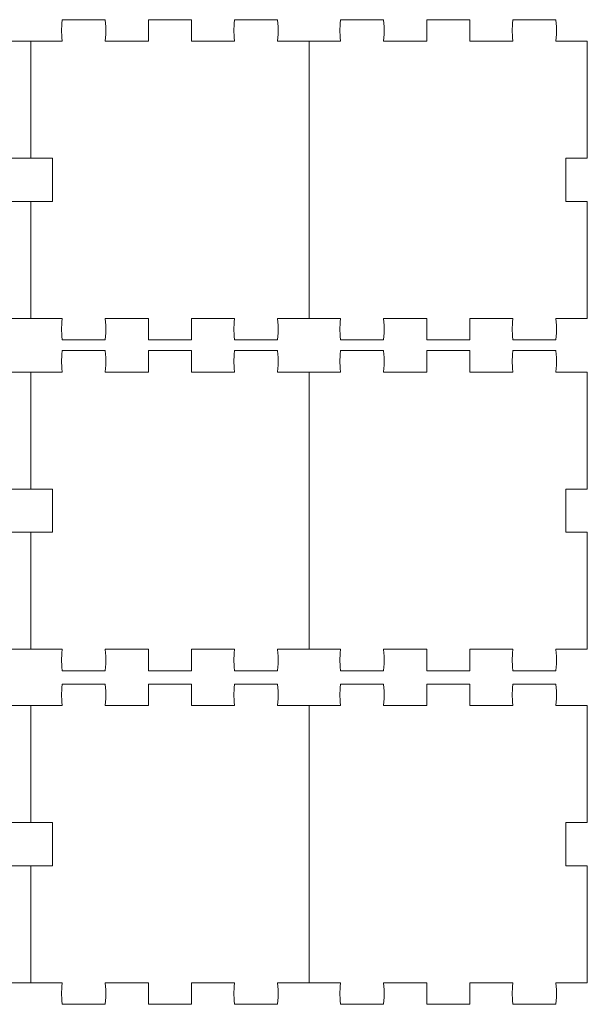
# Model space of a CAD drawing. Header units: millimetres. Extents: x -1094 to 1155, y -1556 to 1707.
# Tile 147 of 149: x 783 to 889, y 1525 to 1707. Entities that reach past the tile are written whole.
import ezdxf

# ---------------------------------------------------------------- set-up
doc = ezdxf.new("R2010")
doc.units = ezdxf.units.MM
doc.header["$MEASUREMENT"] = 0
doc.layers.add('Layer 1', color=7, linetype='Continuous')

msp = doc.modelspace()

# ---------------------------------------------------------------- linework, layer by layer
at = {"layer": 'Layer 1', "color": 250, "lineweight": 9}
for points, knots in [([(733.7418, 1703.4222), (733.7418, 1703.4222), (733.7418, 1652.0022), (733.7418, 1652.0022), (733.7418, 1652.0022), (733.7418, 1652.0022), (739.5718, 1652.0022), (739.5718, 1652.0022), (739.5718, 1652.0022), (739.4318, 1649.7922), (739.4318, 1650.2222), (739.5718, 1648.0022), (739.5718, 1648.0022), (739.5718, 1648.0022), (747.5718, 1648.0022), (747.5718, 1648.0022), (747.5718, 1648.0022), (747.7218, 1650.2222), (747.7218, 1649.7922), (747.5718, 1652.0022), (747.5718, 1652.0022), (747.5718, 1652.0022), (755.5718, 1652.0022), (755.5718, 1652.0022), (755.5718, 1652.0022), (755.5718, 1652.0022), (755.5718, 1648.0022), (755.5718, 1648.0022), (755.5718, 1648.0022), (755.5718, 1648.0022), (763.5718, 1648.0022), (763.5718, 1648.0022), (763.5718, 1648.0022), (763.5718, 1648.0022), (763.5718, 1652.0022), (763.5718, 1652.0022), (763.5718, 1652.0022), (763.5718, 1652.0022), (771.5718, 1652.0022), (771.5718, 1652.0022), (771.5718, 1652.0022), (771.4218, 1649.7922), (771.4218, 1650.2222), (771.5718, 1648.0022), (771.5718, 1648.0022), (771.5718, 1648.0022), (779.5718, 1648.0022), (779.5718, 1648.0022), (779.5718, 1648.0022), (779.7118, 1650.2222), (779.7118, 1649.7922), (779.5718, 1652.0022), (779.5718, 1652.0022), (779.5718, 1652.0022), (785.4018, 1652.0022), (785.4018, 1652.0022), (785.4018, 1652.0022), (785.4018, 1652.0022), (785.4018, 1673.7122), (785.4018, 1673.7122), (785.4018, 1673.7122), (785.4018, 1673.7122), (781.4018, 1673.7122), (781.4018, 1673.7122), (781.4018, 1673.7122), (781.4018, 1676.3822), (781.4018, 1679.0422), (781.4018, 1681.7122), (781.4018, 1681.7122), (781.4018, 1681.7122), (785.4018, 1681.7122), (785.4018, 1681.7122), (785.4018, 1681.7122), (785.4018, 1681.7122), (785.4018, 1703.4222), (785.4018, 1703.4222), (785.4018, 1703.4222), (785.4018, 1703.4222), (779.5718, 1703.4222), (779.5718, 1703.4222), (779.5718, 1703.4222), (779.7118, 1705.6322), (779.7118, 1705.2122), (779.5718, 1707.4222), (779.5718, 1707.4222), (779.5718, 1707.4222), (771.5718, 1707.4222), (771.5718, 1707.4222), (771.5718, 1707.4222), (771.4218, 1705.2122), (771.4218, 1705.6322), (771.5718, 1703.4222), (771.5718, 1703.4222), (771.5718, 1703.4222), (763.5718, 1703.4222), (763.5718, 1703.4222), (763.5718, 1703.4222), (763.5718, 1703.4222), (763.5718, 1707.4222), (763.5718, 1707.4222), (763.5718, 1707.4222), (763.5718, 1707.4222), (755.5718, 1707.4222), (755.5718, 1707.4222), (755.5718, 1707.4222), (755.5718, 1707.4222), (755.5718, 1703.4222), (755.5718, 1703.4222), (755.5718, 1703.4222), (755.5718, 1703.4222), (747.5718, 1703.4222), (747.5718, 1703.4222), (747.5718, 1703.4222), (747.7218, 1705.6322), (747.7218, 1705.2122), (747.5718, 1707.4222), (747.5718, 1707.4222), (747.5718, 1707.4222), (739.5718, 1707.4222), (739.5718, 1707.4222), (739.5718, 1707.4222), (739.4318, 1705.2122), (739.4318, 1705.6322), (739.5718, 1703.4222), (739.5718, 1703.4222), (739.5718, 1703.4222), (733.7418, 1703.4222), (733.7418, 1703.4222)], [0, 0, 0, 0, 0.03030303, 0.03030303, 0.03030303, 0.03030303, 0.06060606, 0.06060606, 0.06060606, 0.06060606, 0.09090909, 0.09090909, 0.09090909, 0.09090909, 0.12121212, 0.12121212, 0.12121212, 0.12121212, 0.15151515, 0.15151515, 0.15151515, 0.15151515, 0.18181818, 0.18181818, 0.18181818, 0.18181818, 0.21212121, 0.21212121, 0.21212121, 0.21212121, 0.24242424, 0.24242424, 0.24242424, 0.24242424, 0.27272727, 0.27272727, 0.27272727, 0.27272727, 0.3030303, 0.3030303, 0.3030303, 0.3030303, 0.33333333, 0.33333333, 0.33333333, 0.33333333, 0.36363636, 0.36363636, 0.36363636, 0.36363636, 0.39393939, 0.39393939, 0.39393939, 0.39393939, 0.42424242, 0.42424242, 0.42424242, 0.42424242, 0.45454545, 0.45454545, 0.45454545, 0.45454545, 0.48484848, 0.48484848, 0.48484848, 0.48484848, 0.51515152, 0.51515152, 0.51515152, 0.51515152, 0.54545455, 0.54545455, 0.54545455, 0.54545455, 0.57575758, 0.57575758, 0.57575758, 0.57575758, 0.60606061, 0.60606061, 0.60606061, 0.60606061, 0.63636364, 0.63636364, 0.63636364, 0.63636364, 0.66666667, 0.66666667, 0.66666667, 0.66666667, 0.6969697, 0.6969697, 0.6969697, 0.6969697, 0.72727273, 0.72727273, 0.72727273, 0.72727273, 0.75757576, 0.75757576, 0.75757576, 0.75757576, 0.78787879, 0.78787879, 0.78787879, 0.78787879, 0.81818182, 0.81818182, 0.81818182, 0.81818182, 0.84848485, 0.84848485, 0.84848485, 0.84848485, 0.87878788, 0.87878788, 0.87878788, 0.87878788, 0.90909091, 0.90909091, 0.90909091, 0.90909091, 0.93939394, 0.93939394, 0.93939394, 0.93939394, 1, 1, 1, 1]), ([(785.4018, 1703.4222), (785.4018, 1703.4222), (791.2318, 1703.4222), (791.2318, 1703.4222), (791.2318, 1703.4222), (791.0818, 1705.6322), (791.0818, 1705.2122), (791.2318, 1707.4222), (791.2318, 1707.4222), (791.2318, 1707.4222), (799.2218, 1707.4222), (799.2218, 1707.4222), (799.2218, 1707.4222), (799.3718, 1705.2122), (799.3718, 1705.6322), (799.2218, 1703.4222), (799.2218, 1703.4222), (799.2218, 1703.4222), (807.2218, 1703.4222), (807.2218, 1703.4222), (807.2218, 1703.4222), (807.2218, 1703.4222), (807.2218, 1707.4222), (807.2218, 1707.4222), (807.2218, 1707.4222), (807.2218, 1707.4222), (815.2218, 1707.4222), (815.2218, 1707.4222), (815.2218, 1707.4222), (815.2218, 1707.4222), (815.2218, 1703.4222), (815.2218, 1703.4222), (815.2218, 1703.4222), (815.2218, 1703.4222), (823.2218, 1703.4222), (823.2218, 1703.4222), (823.2218, 1703.4222), (823.0718, 1705.6322), (823.0718, 1705.2122), (823.2218, 1707.4222), (823.2218, 1707.4222), (823.2218, 1707.4222), (831.2218, 1707.4222), (831.2218, 1707.4222), (831.2218, 1707.4222), (831.3718, 1705.2122), (831.3718, 1705.6322), (831.2218, 1703.4222), (831.2218, 1703.4222), (831.2218, 1703.4222), (837.0518, 1703.4222), (837.0518, 1703.4222)], [0, 0, 0, 0, 0.07142857, 0.07142857, 0.07142857, 0.07142857, 0.14285714, 0.14285714, 0.14285714, 0.14285714, 0.21428571, 0.21428571, 0.21428571, 0.21428571, 0.28571429, 0.28571429, 0.28571429, 0.28571429, 0.35714286, 0.35714286, 0.35714286, 0.35714286, 0.42857143, 0.42857143, 0.42857143, 0.42857143, 0.5, 0.5, 0.5, 0.5, 0.57142857, 0.57142857, 0.57142857, 0.57142857, 0.64285714, 0.64285714, 0.64285714, 0.64285714, 0.71428571, 0.71428571, 0.71428571, 0.71428571, 0.78571429, 0.78571429, 0.78571429, 0.78571429, 0.85714286, 0.85714286, 0.85714286, 0.85714286, 1, 1, 1, 1]), ([(837.0518, 1703.4222), (837.0518, 1703.4222), (837.0518, 1652.0022), (837.0518, 1652.0022), (837.0518, 1652.0022), (837.0518, 1652.0022), (842.8818, 1652.0022), (842.8818, 1652.0022), (842.8818, 1652.0022), (842.7318, 1649.7922), (842.7318, 1650.2222), (842.8818, 1648.0022), (842.8818, 1648.0022), (842.8818, 1648.0022), (850.8818, 1648.0022), (850.8818, 1648.0022), (850.8818, 1648.0022), (851.0318, 1650.2222), (851.0318, 1649.7922), (850.8818, 1652.0022), (850.8818, 1652.0022), (850.8818, 1652.0022), (858.8818, 1652.0022), (858.8818, 1652.0022), (858.8818, 1652.0022), (858.8818, 1652.0022), (858.8818, 1648.0022), (858.8818, 1648.0022), (858.8818, 1648.0022), (858.8818, 1648.0022), (866.8818, 1648.0022), (866.8818, 1648.0022), (866.8818, 1648.0022), (866.8818, 1648.0022), (866.8818, 1652.0022), (866.8818, 1652.0022), (866.8818, 1652.0022), (866.8818, 1652.0022), (874.8718, 1652.0022), (874.8718, 1652.0022), (874.8718, 1652.0022), (874.7318, 1649.7922), (874.7318, 1650.2222), (874.8718, 1648.0022), (874.8718, 1648.0022), (874.8718, 1648.0022), (882.8718, 1648.0022), (882.8718, 1648.0022), (882.8718, 1648.0022), (883.0218, 1650.2222), (883.0218, 1649.7922), (882.8718, 1652.0022), (882.8718, 1652.0022), (882.8718, 1652.0022), (888.7018, 1652.0022), (888.7018, 1652.0022), (888.7018, 1652.0022), (888.7018, 1652.0022), (888.7018, 1673.7122), (888.7018, 1673.7122), (888.7018, 1673.7122), (888.7018, 1673.7122), (884.7018, 1673.7122), (884.7018, 1673.7122), (884.7018, 1673.7122), (884.7018, 1676.3822), (884.7018, 1679.0422), (884.7018, 1681.7122), (884.7018, 1681.7122), (884.7018, 1681.7122), (888.7018, 1681.7122), (888.7018, 1681.7122), (888.7018, 1681.7122), (888.7018, 1681.7122), (888.7018, 1703.4222), (888.7018, 1703.4222), (888.7018, 1703.4222), (888.7018, 1703.4222), (882.8718, 1703.4222), (882.8718, 1703.4222), (882.8718, 1703.4222), (883.0218, 1705.6322), (883.0218, 1705.2122), (882.8718, 1707.4222), (882.8718, 1707.4222), (882.8718, 1707.4222), (874.8718, 1707.4222), (874.8718, 1707.4222), (874.8718, 1707.4222), (874.7318, 1705.2122), (874.7318, 1705.6322), (874.8718, 1703.4222), (874.8718, 1703.4222), (874.8718, 1703.4222), (866.8818, 1703.4222), (866.8818, 1703.4222), (866.8818, 1703.4222), (866.8818, 1703.4222), (866.8818, 1707.4222), (866.8818, 1707.4222), (866.8818, 1707.4222), (866.8818, 1707.4222), (858.8818, 1707.4222), (858.8818, 1707.4222), (858.8818, 1707.4222), (858.8818, 1707.4222), (858.8818, 1703.4222), (858.8818, 1703.4222), (858.8818, 1703.4222), (858.8818, 1703.4222), (850.8818, 1703.4222), (850.8818, 1703.4222), (850.8818, 1703.4222), (851.0318, 1705.6322), (851.0318, 1705.2122), (850.8818, 1707.4222), (850.8818, 1707.4222), (850.8818, 1707.4222), (842.8818, 1707.4222), (842.8818, 1707.4222), (842.8818, 1707.4222), (842.7318, 1705.2122), (842.7318, 1705.6322), (842.8818, 1703.4222), (842.8818, 1703.4222), (842.8818, 1703.4222), (837.0518, 1703.4222), (837.0518, 1703.4222)], [0, 0, 0, 0, 0.03030303, 0.03030303, 0.03030303, 0.03030303, 0.06060606, 0.06060606, 0.06060606, 0.06060606, 0.09090909, 0.09090909, 0.09090909, 0.09090909, 0.12121212, 0.12121212, 0.12121212, 0.12121212, 0.15151515, 0.15151515, 0.15151515, 0.15151515, 0.18181818, 0.18181818, 0.18181818, 0.18181818, 0.21212121, 0.21212121, 0.21212121, 0.21212121, 0.24242424, 0.24242424, 0.24242424, 0.24242424, 0.27272727, 0.27272727, 0.27272727, 0.27272727, 0.3030303, 0.3030303, 0.3030303, 0.3030303, 0.33333333, 0.33333333, 0.33333333, 0.33333333, 0.36363636, 0.36363636, 0.36363636, 0.36363636, 0.39393939, 0.39393939, 0.39393939, 0.39393939, 0.42424242, 0.42424242, 0.42424242, 0.42424242, 0.45454545, 0.45454545, 0.45454545, 0.45454545, 0.48484848, 0.48484848, 0.48484848, 0.48484848, 0.51515152, 0.51515152, 0.51515152, 0.51515152, 0.54545455, 0.54545455, 0.54545455, 0.54545455, 0.57575758, 0.57575758, 0.57575758, 0.57575758, 0.60606061, 0.60606061, 0.60606061, 0.60606061, 0.63636364, 0.63636364, 0.63636364, 0.63636364, 0.66666667, 0.66666667, 0.66666667, 0.66666667, 0.6969697, 0.6969697, 0.6969697, 0.6969697, 0.72727273, 0.72727273, 0.72727273, 0.72727273, 0.75757576, 0.75757576, 0.75757576, 0.75757576, 0.78787879, 0.78787879, 0.78787879, 0.78787879, 0.81818182, 0.81818182, 0.81818182, 0.81818182, 0.84848485, 0.84848485, 0.84848485, 0.84848485, 0.87878788, 0.87878788, 0.87878788, 0.87878788, 0.90909091, 0.90909091, 0.90909091, 0.90909091, 0.93939394, 0.93939394, 0.93939394, 0.93939394, 1, 1, 1, 1]), ([(785.4018, 1673.7122), (785.4018, 1673.7122), (789.4018, 1673.7122), (789.4018, 1673.7122), (789.4018, 1673.7122), (789.4018, 1676.3822), (789.4018, 1679.0422), (789.4018, 1681.7122), (789.4018, 1681.7122), (789.4018, 1681.7122), (785.4018, 1681.7122), (785.4018, 1681.7122)], [0, 0, 0, 0, 0.25, 0.25, 0.25, 0.25, 0.5, 0.5, 0.5, 0.5, 1, 1, 1, 1]), ([(837.0518, 1652.0022), (837.0518, 1652.0022), (831.2218, 1652.0022), (831.2218, 1652.0022), (831.2218, 1652.0022), (831.3718, 1649.7922), (831.3718, 1650.2222), (831.2218, 1648.0022), (831.2218, 1648.0022), (831.2218, 1648.0022), (823.2218, 1648.0022), (823.2218, 1648.0022), (823.2218, 1648.0022), (823.0718, 1650.2222), (823.0718, 1649.7922), (823.2218, 1652.0022), (823.2218, 1652.0022), (823.2218, 1652.0022), (815.2218, 1652.0022), (815.2218, 1652.0022), (815.2218, 1652.0022), (815.2218, 1652.0022), (815.2218, 1648.0022), (815.2218, 1648.0022), (815.2218, 1648.0022), (815.2218, 1648.0022), (807.2218, 1648.0022), (807.2218, 1648.0022), (807.2218, 1648.0022), (807.2218, 1648.0022), (807.2218, 1652.0022), (807.2218, 1652.0022), (807.2218, 1652.0022), (807.2218, 1652.0022), (799.2218, 1652.0022), (799.2218, 1652.0022), (799.2218, 1652.0022), (799.3718, 1649.7922), (799.3718, 1650.2222), (799.2218, 1648.0022), (799.2218, 1648.0022), (799.2218, 1648.0022), (791.2318, 1648.0022), (791.2318, 1648.0022), (791.2318, 1648.0022), (791.0818, 1650.2222), (791.0818, 1649.7922), (791.2318, 1652.0022), (791.2318, 1652.0022), (791.2318, 1652.0022), (785.4018, 1652.0022), (785.4018, 1652.0022)], [0, 0, 0, 0, 0.07142857, 0.07142857, 0.07142857, 0.07142857, 0.14285714, 0.14285714, 0.14285714, 0.14285714, 0.21428571, 0.21428571, 0.21428571, 0.21428571, 0.28571429, 0.28571429, 0.28571429, 0.28571429, 0.35714286, 0.35714286, 0.35714286, 0.35714286, 0.42857143, 0.42857143, 0.42857143, 0.42857143, 0.5, 0.5, 0.5, 0.5, 0.57142857, 0.57142857, 0.57142857, 0.57142857, 0.64285714, 0.64285714, 0.64285714, 0.64285714, 0.71428571, 0.71428571, 0.71428571, 0.71428571, 0.78571429, 0.78571429, 0.78571429, 0.78571429, 0.85714286, 0.85714286, 0.85714286, 0.85714286, 1, 1, 1, 1]), ([(733.7418, 1642.0422), (733.7418, 1642.0422), (733.7418, 1590.6322), (733.7418, 1590.6322), (733.7418, 1590.6322), (733.7418, 1590.6322), (739.5718, 1590.6322), (739.5718, 1590.6322), (739.5718, 1590.6322), (739.4318, 1588.4122), (739.4318, 1588.8422), (739.5718, 1586.6322), (739.5718, 1586.6322), (739.5718, 1586.6322), (747.5718, 1586.6322), (747.5718, 1586.6322), (747.5718, 1586.6322), (747.7218, 1588.8422), (747.7218, 1588.4122), (747.5718, 1590.6322), (747.5718, 1590.6322), (747.5718, 1590.6322), (755.5718, 1590.6322), (755.5718, 1590.6322), (755.5718, 1590.6322), (755.5718, 1590.6322), (755.5718, 1586.6322), (755.5718, 1586.6322), (755.5718, 1586.6322), (755.5718, 1586.6322), (763.5718, 1586.6322), (763.5718, 1586.6322), (763.5718, 1586.6322), (763.5718, 1586.6322), (763.5718, 1590.6322), (763.5718, 1590.6322), (763.5718, 1590.6322), (763.5718, 1590.6322), (771.5718, 1590.6322), (771.5718, 1590.6322), (771.5718, 1590.6322), (771.4218, 1588.4122), (771.4218, 1588.8422), (771.5718, 1586.6322), (771.5718, 1586.6322), (771.5718, 1586.6322), (779.5718, 1586.6322), (779.5718, 1586.6322), (779.5718, 1586.6322), (779.7118, 1588.8422), (779.7118, 1588.4122), (779.5718, 1590.6322), (779.5718, 1590.6322), (779.5718, 1590.6322), (785.4018, 1590.6322), (785.4018, 1590.6322), (785.4018, 1590.6322), (785.4018, 1590.6322), (785.4018, 1612.3322), (785.4018, 1612.3322), (785.4018, 1612.3322), (785.4018, 1612.3322), (781.4018, 1612.3322), (781.4018, 1612.3322), (781.4018, 1612.3322), (781.4018, 1612.3322), (781.4018, 1620.3322), (781.4018, 1620.3322), (781.4018, 1620.3322), (781.4018, 1620.3322), (785.4018, 1620.3322), (785.4018, 1620.3322), (785.4018, 1620.3322), (785.4018, 1620.3322), (785.4018, 1642.0422), (785.4018, 1642.0422), (785.4018, 1642.0422), (785.4018, 1642.0422), (779.5718, 1642.0422), (779.5718, 1642.0422), (779.5718, 1642.0422), (779.7118, 1644.2522), (779.7118, 1643.8322), (779.5718, 1646.0422), (779.5718, 1646.0422), (779.5718, 1646.0422), (771.5718, 1646.0422), (771.5718, 1646.0422), (771.5718, 1646.0422), (771.4218, 1643.8322), (771.4218, 1644.2522), (771.5718, 1642.0422), (771.5718, 1642.0422), (771.5718, 1642.0422), (763.5718, 1642.0422), (763.5718, 1642.0422), (763.5718, 1642.0422), (763.5718, 1642.0422), (763.5718, 1646.0422), (763.5718, 1646.0422), (763.5718, 1646.0422), (763.5718, 1646.0422), (755.5718, 1646.0422), (755.5718, 1646.0422), (755.5718, 1646.0422), (755.5718, 1646.0422), (755.5718, 1642.0422), (755.5718, 1642.0422), (755.5718, 1642.0422), (755.5718, 1642.0422), (747.5718, 1642.0422), (747.5718, 1642.0422), (747.5718, 1642.0422), (747.7218, 1644.2522), (747.7218, 1643.8322), (747.5718, 1646.0422), (747.5718, 1646.0422), (747.5718, 1646.0422), (739.5718, 1646.0422), (739.5718, 1646.0422), (739.5718, 1646.0422), (739.4318, 1643.8322), (739.4318, 1644.2522), (739.5718, 1642.0422), (739.5718, 1642.0422), (739.5718, 1642.0422), (733.7418, 1642.0422), (733.7418, 1642.0422)], [0, 0, 0, 0, 0.03030303, 0.03030303, 0.03030303, 0.03030303, 0.06060606, 0.06060606, 0.06060606, 0.06060606, 0.09090909, 0.09090909, 0.09090909, 0.09090909, 0.12121212, 0.12121212, 0.12121212, 0.12121212, 0.15151515, 0.15151515, 0.15151515, 0.15151515, 0.18181818, 0.18181818, 0.18181818, 0.18181818, 0.21212121, 0.21212121, 0.21212121, 0.21212121, 0.24242424, 0.24242424, 0.24242424, 0.24242424, 0.27272727, 0.27272727, 0.27272727, 0.27272727, 0.3030303, 0.3030303, 0.3030303, 0.3030303, 0.33333333, 0.33333333, 0.33333333, 0.33333333, 0.36363636, 0.36363636, 0.36363636, 0.36363636, 0.39393939, 0.39393939, 0.39393939, 0.39393939, 0.42424242, 0.42424242, 0.42424242, 0.42424242, 0.45454545, 0.45454545, 0.45454545, 0.45454545, 0.48484848, 0.48484848, 0.48484848, 0.48484848, 0.51515152, 0.51515152, 0.51515152, 0.51515152, 0.54545455, 0.54545455, 0.54545455, 0.54545455, 0.57575758, 0.57575758, 0.57575758, 0.57575758, 0.60606061, 0.60606061, 0.60606061, 0.60606061, 0.63636364, 0.63636364, 0.63636364, 0.63636364, 0.66666667, 0.66666667, 0.66666667, 0.66666667, 0.6969697, 0.6969697, 0.6969697, 0.6969697, 0.72727273, 0.72727273, 0.72727273, 0.72727273, 0.75757576, 0.75757576, 0.75757576, 0.75757576, 0.78787879, 0.78787879, 0.78787879, 0.78787879, 0.81818182, 0.81818182, 0.81818182, 0.81818182, 0.84848485, 0.84848485, 0.84848485, 0.84848485, 0.87878788, 0.87878788, 0.87878788, 0.87878788, 0.90909091, 0.90909091, 0.90909091, 0.90909091, 0.93939394, 0.93939394, 0.93939394, 0.93939394, 1, 1, 1, 1]), ([(785.4018, 1642.0422), (785.4018, 1642.0422), (791.2318, 1642.0422), (791.2318, 1642.0422), (791.2318, 1642.0422), (791.0818, 1644.2522), (791.0818, 1643.8322), (791.2318, 1646.0422), (791.2318, 1646.0422), (791.2318, 1646.0422), (799.2218, 1646.0422), (799.2218, 1646.0422), (799.2218, 1646.0422), (799.3718, 1643.8322), (799.3718, 1644.2522), (799.2218, 1642.0422), (799.2218, 1642.0422), (799.2218, 1642.0422), (807.2218, 1642.0422), (807.2218, 1642.0422), (807.2218, 1642.0422), (807.2218, 1642.0422), (807.2218, 1646.0422), (807.2218, 1646.0422), (807.2218, 1646.0422), (807.2218, 1646.0422), (815.2218, 1646.0422), (815.2218, 1646.0422), (815.2218, 1646.0422), (815.2218, 1646.0422), (815.2218, 1642.0422), (815.2218, 1642.0422), (815.2218, 1642.0422), (815.2218, 1642.0422), (823.2218, 1642.0422), (823.2218, 1642.0422), (823.2218, 1642.0422), (823.0718, 1644.2522), (823.0718, 1643.8322), (823.2218, 1646.0422), (823.2218, 1646.0422), (823.2218, 1646.0422), (831.2218, 1646.0422), (831.2218, 1646.0422), (831.2218, 1646.0422), (831.3718, 1643.8322), (831.3718, 1644.2522), (831.2218, 1642.0422), (831.2218, 1642.0422), (831.2218, 1642.0422), (837.0518, 1642.0422), (837.0518, 1642.0422)], [0, 0, 0, 0, 0.07142857, 0.07142857, 0.07142857, 0.07142857, 0.14285714, 0.14285714, 0.14285714, 0.14285714, 0.21428571, 0.21428571, 0.21428571, 0.21428571, 0.28571429, 0.28571429, 0.28571429, 0.28571429, 0.35714286, 0.35714286, 0.35714286, 0.35714286, 0.42857143, 0.42857143, 0.42857143, 0.42857143, 0.5, 0.5, 0.5, 0.5, 0.57142857, 0.57142857, 0.57142857, 0.57142857, 0.64285714, 0.64285714, 0.64285714, 0.64285714, 0.71428571, 0.71428571, 0.71428571, 0.71428571, 0.78571429, 0.78571429, 0.78571429, 0.78571429, 0.85714286, 0.85714286, 0.85714286, 0.85714286, 1, 1, 1, 1]), ([(837.0518, 1642.0422), (837.0518, 1642.0422), (837.0518, 1590.6322), (837.0518, 1590.6322), (837.0518, 1590.6322), (837.0518, 1590.6322), (842.8818, 1590.6322), (842.8818, 1590.6322), (842.8818, 1590.6322), (842.7318, 1588.4122), (842.7318, 1588.8422), (842.8818, 1586.6322), (842.8818, 1586.6322), (842.8818, 1586.6322), (850.8818, 1586.6322), (850.8818, 1586.6322), (850.8818, 1586.6322), (851.0318, 1588.8422), (851.0318, 1588.4122), (850.8818, 1590.6322), (850.8818, 1590.6322), (850.8818, 1590.6322), (858.8818, 1590.6322), (858.8818, 1590.6322), (858.8818, 1590.6322), (858.8818, 1590.6322), (858.8818, 1586.6322), (858.8818, 1586.6322), (858.8818, 1586.6322), (858.8818, 1586.6322), (866.8818, 1586.6322), (866.8818, 1586.6322), (866.8818, 1586.6322), (866.8818, 1586.6322), (866.8818, 1590.6322), (866.8818, 1590.6322), (866.8818, 1590.6322), (866.8818, 1590.6322), (874.8718, 1590.6322), (874.8718, 1590.6322), (874.8718, 1590.6322), (874.7318, 1588.4122), (874.7318, 1588.8422), (874.8718, 1586.6322), (874.8718, 1586.6322), (874.8718, 1586.6322), (882.8718, 1586.6322), (882.8718, 1586.6322), (882.8718, 1586.6322), (883.0218, 1588.8422), (883.0218, 1588.4122), (882.8718, 1590.6322), (882.8718, 1590.6322), (882.8718, 1590.6322), (888.7018, 1590.6322), (888.7018, 1590.6322), (888.7018, 1590.6322), (888.7018, 1590.6322), (888.7018, 1612.3322), (888.7018, 1612.3322), (888.7018, 1612.3322), (888.7018, 1612.3322), (884.7018, 1612.3322), (884.7018, 1612.3322), (884.7018, 1612.3322), (884.7018, 1612.3322), (884.7018, 1620.3322), (884.7018, 1620.3322), (884.7018, 1620.3322), (884.7018, 1620.3322), (888.7018, 1620.3322), (888.7018, 1620.3322), (888.7018, 1620.3322), (888.7018, 1620.3322), (888.7018, 1642.0422), (888.7018, 1642.0422), (888.7018, 1642.0422), (888.7018, 1642.0422), (882.8718, 1642.0422), (882.8718, 1642.0422), (882.8718, 1642.0422), (883.0218, 1644.2522), (883.0218, 1643.8322), (882.8718, 1646.0422), (882.8718, 1646.0422), (882.8718, 1646.0422), (874.8718, 1646.0422), (874.8718, 1646.0422), (874.8718, 1646.0422), (874.7318, 1643.8322), (874.7318, 1644.2522), (874.8718, 1642.0422), (874.8718, 1642.0422), (874.8718, 1642.0422), (866.8818, 1642.0422), (866.8818, 1642.0422), (866.8818, 1642.0422), (866.8818, 1642.0422), (866.8818, 1646.0422), (866.8818, 1646.0422), (866.8818, 1646.0422), (866.8818, 1646.0422), (858.8818, 1646.0422), (858.8818, 1646.0422), (858.8818, 1646.0422), (858.8818, 1646.0422), (858.8818, 1642.0422), (858.8818, 1642.0422), (858.8818, 1642.0422), (858.8818, 1642.0422), (850.8818, 1642.0422), (850.8818, 1642.0422), (850.8818, 1642.0422), (851.0318, 1644.2522), (851.0318, 1643.8322), (850.8818, 1646.0422), (850.8818, 1646.0422), (850.8818, 1646.0422), (842.8818, 1646.0422), (842.8818, 1646.0422), (842.8818, 1646.0422), (842.7318, 1643.8322), (842.7318, 1644.2522), (842.8818, 1642.0422), (842.8818, 1642.0422), (842.8818, 1642.0422), (837.0518, 1642.0422), (837.0518, 1642.0422)], [0, 0, 0, 0, 0.03030303, 0.03030303, 0.03030303, 0.03030303, 0.06060606, 0.06060606, 0.06060606, 0.06060606, 0.09090909, 0.09090909, 0.09090909, 0.09090909, 0.12121212, 0.12121212, 0.12121212, 0.12121212, 0.15151515, 0.15151515, 0.15151515, 0.15151515, 0.18181818, 0.18181818, 0.18181818, 0.18181818, 0.21212121, 0.21212121, 0.21212121, 0.21212121, 0.24242424, 0.24242424, 0.24242424, 0.24242424, 0.27272727, 0.27272727, 0.27272727, 0.27272727, 0.3030303, 0.3030303, 0.3030303, 0.3030303, 0.33333333, 0.33333333, 0.33333333, 0.33333333, 0.36363636, 0.36363636, 0.36363636, 0.36363636, 0.39393939, 0.39393939, 0.39393939, 0.39393939, 0.42424242, 0.42424242, 0.42424242, 0.42424242, 0.45454545, 0.45454545, 0.45454545, 0.45454545, 0.48484848, 0.48484848, 0.48484848, 0.48484848, 0.51515152, 0.51515152, 0.51515152, 0.51515152, 0.54545455, 0.54545455, 0.54545455, 0.54545455, 0.57575758, 0.57575758, 0.57575758, 0.57575758, 0.60606061, 0.60606061, 0.60606061, 0.60606061, 0.63636364, 0.63636364, 0.63636364, 0.63636364, 0.66666667, 0.66666667, 0.66666667, 0.66666667, 0.6969697, 0.6969697, 0.6969697, 0.6969697, 0.72727273, 0.72727273, 0.72727273, 0.72727273, 0.75757576, 0.75757576, 0.75757576, 0.75757576, 0.78787879, 0.78787879, 0.78787879, 0.78787879, 0.81818182, 0.81818182, 0.81818182, 0.81818182, 0.84848485, 0.84848485, 0.84848485, 0.84848485, 0.87878788, 0.87878788, 0.87878788, 0.87878788, 0.90909091, 0.90909091, 0.90909091, 0.90909091, 0.93939394, 0.93939394, 0.93939394, 0.93939394, 1, 1, 1, 1]), ([(785.4018, 1612.3322), (785.4018, 1612.3322), (789.4018, 1612.3322), (789.4018, 1612.3322), (789.4018, 1612.3322), (789.4018, 1612.3322), (789.4018, 1620.3322), (789.4018, 1620.3322), (789.4018, 1620.3322), (789.4018, 1620.3322), (785.4018, 1620.3322), (785.4018, 1620.3322)], [0, 0, 0, 0, 0.25, 0.25, 0.25, 0.25, 0.5, 0.5, 0.5, 0.5, 1, 1, 1, 1]), ([(837.0518, 1590.6322), (837.0518, 1590.6322), (831.2218, 1590.6322), (831.2218, 1590.6322), (831.2218, 1590.6322), (831.3718, 1588.4122), (831.3718, 1588.8422), (831.2218, 1586.6322), (831.2218, 1586.6322), (831.2218, 1586.6322), (823.2218, 1586.6322), (823.2218, 1586.6322), (823.2218, 1586.6322), (823.0718, 1588.8422), (823.0718, 1588.4122), (823.2218, 1590.6322), (823.2218, 1590.6322), (823.2218, 1590.6322), (815.2218, 1590.6322), (815.2218, 1590.6322), (815.2218, 1590.6322), (815.2218, 1590.6322), (815.2218, 1586.6322), (815.2218, 1586.6322), (815.2218, 1586.6322), (815.2218, 1586.6322), (807.2218, 1586.6322), (807.2218, 1586.6322), (807.2218, 1586.6322), (807.2218, 1586.6322), (807.2218, 1590.6322), (807.2218, 1590.6322), (807.2218, 1590.6322), (807.2218, 1590.6322), (799.2218, 1590.6322), (799.2218, 1590.6322), (799.2218, 1590.6322), (799.3718, 1588.4122), (799.3718, 1588.8422), (799.2218, 1586.6322), (799.2218, 1586.6322), (799.2218, 1586.6322), (791.2318, 1586.6322), (791.2318, 1586.6322), (791.2318, 1586.6322), (791.0818, 1588.8422), (791.0818, 1588.4122), (791.2318, 1590.6322), (791.2318, 1590.6322), (791.2318, 1590.6322), (785.4018, 1590.6322), (785.4018, 1590.6322)], [0, 0, 0, 0, 0.07142857, 0.07142857, 0.07142857, 0.07142857, 0.14285714, 0.14285714, 0.14285714, 0.14285714, 0.21428571, 0.21428571, 0.21428571, 0.21428571, 0.28571429, 0.28571429, 0.28571429, 0.28571429, 0.35714286, 0.35714286, 0.35714286, 0.35714286, 0.42857143, 0.42857143, 0.42857143, 0.42857143, 0.5, 0.5, 0.5, 0.5, 0.57142857, 0.57142857, 0.57142857, 0.57142857, 0.64285714, 0.64285714, 0.64285714, 0.64285714, 0.71428571, 0.71428571, 0.71428571, 0.71428571, 0.78571429, 0.78571429, 0.78571429, 0.78571429, 0.85714286, 0.85714286, 0.85714286, 0.85714286, 1, 1, 1, 1]), ([(733.7418, 1580.1622), (733.7418, 1580.1622), (733.7418, 1528.7422), (733.7418, 1528.7422), (733.7418, 1528.7422), (733.7418, 1528.7422), (739.5718, 1528.7422), (739.5718, 1528.7422), (739.5718, 1528.7422), (739.4318, 1526.5322), (739.4318, 1526.9622), (739.5718, 1524.7422), (739.5718, 1524.7422), (739.5718, 1524.7422), (747.5718, 1524.7422), (747.5718, 1524.7422), (747.5718, 1524.7422), (747.7218, 1526.9622), (747.7218, 1526.5322), (747.5718, 1528.7422), (747.5718, 1528.7422), (747.5718, 1528.7422), (755.5718, 1528.7422), (755.5718, 1528.7422), (755.5718, 1528.7422), (755.5718, 1528.7422), (755.5718, 1524.7422), (755.5718, 1524.7422), (755.5718, 1524.7422), (755.5718, 1524.7422), (763.5718, 1524.7422), (763.5718, 1524.7422), (763.5718, 1524.7422), (763.5718, 1524.7422), (763.5718, 1528.7422), (763.5718, 1528.7422), (763.5718, 1528.7422), (763.5718, 1528.7422), (771.5718, 1528.7422), (771.5718, 1528.7422), (771.5718, 1528.7422), (771.4218, 1526.5322), (771.4218, 1526.9622), (771.5718, 1524.7422), (771.5718, 1524.7422), (771.5718, 1524.7422), (779.5718, 1524.7422), (779.5718, 1524.7422), (779.5718, 1524.7422), (779.7118, 1526.9622), (779.7118, 1526.5322), (779.5718, 1528.7422), (779.5718, 1528.7422), (779.5718, 1528.7422), (785.4018, 1528.7422), (785.4018, 1528.7422), (785.4018, 1528.7422), (785.4018, 1528.7422), (785.4018, 1550.4522), (785.4018, 1550.4522), (785.4018, 1550.4522), (785.4018, 1550.4522), (781.4018, 1550.4522), (781.4018, 1550.4522), (781.4018, 1550.4522), (781.4018, 1550.4522), (781.4018, 1558.4522), (781.4018, 1558.4522), (781.4018, 1558.4522), (781.4018, 1558.4522), (785.4018, 1558.4522), (785.4018, 1558.4522), (785.4018, 1558.4522), (785.4018, 1558.4522), (785.4018, 1580.1622), (785.4018, 1580.1622), (785.4018, 1580.1622), (785.4018, 1580.1622), (779.5718, 1580.1622), (779.5718, 1580.1622), (779.5718, 1580.1622), (779.7118, 1582.3722), (779.7118, 1581.9422), (779.5718, 1584.1622), (779.5718, 1584.1622), (779.5718, 1584.1622), (771.5718, 1584.1622), (771.5718, 1584.1622), (771.5718, 1584.1622), (771.4218, 1581.9422), (771.4218, 1582.3722), (771.5718, 1580.1622), (771.5718, 1580.1622), (771.5718, 1580.1622), (763.5718, 1580.1622), (763.5718, 1580.1622), (763.5718, 1580.1622), (763.5718, 1580.1622), (763.5718, 1584.1622), (763.5718, 1584.1622), (763.5718, 1584.1622), (763.5718, 1584.1622), (755.5718, 1584.1622), (755.5718, 1584.1622), (755.5718, 1584.1622), (755.5718, 1584.1622), (755.5718, 1580.1622), (755.5718, 1580.1622), (755.5718, 1580.1622), (755.5718, 1580.1622), (747.5718, 1580.1622), (747.5718, 1580.1622), (747.5718, 1580.1622), (747.7218, 1582.3722), (747.7218, 1581.9422), (747.5718, 1584.1622), (747.5718, 1584.1622), (747.5718, 1584.1622), (739.5718, 1584.1622), (739.5718, 1584.1622), (739.5718, 1584.1622), (739.4318, 1581.9422), (739.4318, 1582.3722), (739.5718, 1580.1622), (739.5718, 1580.1622), (739.5718, 1580.1622), (733.7418, 1580.1622), (733.7418, 1580.1622)], [0, 0, 0, 0, 0.03030303, 0.03030303, 0.03030303, 0.03030303, 0.06060606, 0.06060606, 0.06060606, 0.06060606, 0.09090909, 0.09090909, 0.09090909, 0.09090909, 0.12121212, 0.12121212, 0.12121212, 0.12121212, 0.15151515, 0.15151515, 0.15151515, 0.15151515, 0.18181818, 0.18181818, 0.18181818, 0.18181818, 0.21212121, 0.21212121, 0.21212121, 0.21212121, 0.24242424, 0.24242424, 0.24242424, 0.24242424, 0.27272727, 0.27272727, 0.27272727, 0.27272727, 0.3030303, 0.3030303, 0.3030303, 0.3030303, 0.33333333, 0.33333333, 0.33333333, 0.33333333, 0.36363636, 0.36363636, 0.36363636, 0.36363636, 0.39393939, 0.39393939, 0.39393939, 0.39393939, 0.42424242, 0.42424242, 0.42424242, 0.42424242, 0.45454545, 0.45454545, 0.45454545, 0.45454545, 0.48484848, 0.48484848, 0.48484848, 0.48484848, 0.51515152, 0.51515152, 0.51515152, 0.51515152, 0.54545455, 0.54545455, 0.54545455, 0.54545455, 0.57575758, 0.57575758, 0.57575758, 0.57575758, 0.60606061, 0.60606061, 0.60606061, 0.60606061, 0.63636364, 0.63636364, 0.63636364, 0.63636364, 0.66666667, 0.66666667, 0.66666667, 0.66666667, 0.6969697, 0.6969697, 0.6969697, 0.6969697, 0.72727273, 0.72727273, 0.72727273, 0.72727273, 0.75757576, 0.75757576, 0.75757576, 0.75757576, 0.78787879, 0.78787879, 0.78787879, 0.78787879, 0.81818182, 0.81818182, 0.81818182, 0.81818182, 0.84848485, 0.84848485, 0.84848485, 0.84848485, 0.87878788, 0.87878788, 0.87878788, 0.87878788, 0.90909091, 0.90909091, 0.90909091, 0.90909091, 0.93939394, 0.93939394, 0.93939394, 0.93939394, 1, 1, 1, 1]), ([(785.4018, 1580.1622), (785.4018, 1580.1622), (791.2318, 1580.1622), (791.2318, 1580.1622), (791.2318, 1580.1622), (791.0818, 1582.3722), (791.0818, 1581.9422), (791.2318, 1584.1622), (791.2318, 1584.1622), (791.2318, 1584.1622), (799.2218, 1584.1622), (799.2218, 1584.1622), (799.2218, 1584.1622), (799.3718, 1581.9422), (799.3718, 1582.3722), (799.2218, 1580.1622), (799.2218, 1580.1622), (799.2218, 1580.1622), (807.2218, 1580.1622), (807.2218, 1580.1622), (807.2218, 1580.1622), (807.2218, 1580.1622), (807.2218, 1584.1622), (807.2218, 1584.1622), (807.2218, 1584.1622), (807.2218, 1584.1622), (815.2218, 1584.1622), (815.2218, 1584.1622), (815.2218, 1584.1622), (815.2218, 1584.1622), (815.2218, 1580.1622), (815.2218, 1580.1622), (815.2218, 1580.1622), (815.2218, 1580.1622), (823.2218, 1580.1622), (823.2218, 1580.1622), (823.2218, 1580.1622), (823.0718, 1582.3722), (823.0718, 1581.9422), (823.2218, 1584.1622), (823.2218, 1584.1622), (823.2218, 1584.1622), (831.2218, 1584.1622), (831.2218, 1584.1622), (831.2218, 1584.1622), (831.3718, 1581.9422), (831.3718, 1582.3722), (831.2218, 1580.1622), (831.2218, 1580.1622), (831.2218, 1580.1622), (837.0518, 1580.1622), (837.0518, 1580.1622)], [0, 0, 0, 0, 0.07142857, 0.07142857, 0.07142857, 0.07142857, 0.14285714, 0.14285714, 0.14285714, 0.14285714, 0.21428571, 0.21428571, 0.21428571, 0.21428571, 0.28571429, 0.28571429, 0.28571429, 0.28571429, 0.35714286, 0.35714286, 0.35714286, 0.35714286, 0.42857143, 0.42857143, 0.42857143, 0.42857143, 0.5, 0.5, 0.5, 0.5, 0.57142857, 0.57142857, 0.57142857, 0.57142857, 0.64285714, 0.64285714, 0.64285714, 0.64285714, 0.71428571, 0.71428571, 0.71428571, 0.71428571, 0.78571429, 0.78571429, 0.78571429, 0.78571429, 0.85714286, 0.85714286, 0.85714286, 0.85714286, 1, 1, 1, 1]), ([(837.0518, 1580.1622), (837.0518, 1580.1622), (837.0518, 1528.7422), (837.0518, 1528.7422), (837.0518, 1528.7422), (837.0518, 1528.7422), (842.8818, 1528.7422), (842.8818, 1528.7422), (842.8818, 1528.7422), (842.7318, 1526.5322), (842.7318, 1526.9622), (842.8818, 1524.7422), (842.8818, 1524.7422), (842.8818, 1524.7422), (850.8818, 1524.7422), (850.8818, 1524.7422), (850.8818, 1524.7422), (851.0318, 1526.9622), (851.0318, 1526.5322), (850.8818, 1528.7422), (850.8818, 1528.7422), (850.8818, 1528.7422), (858.8818, 1528.7422), (858.8818, 1528.7422), (858.8818, 1528.7422), (858.8818, 1528.7422), (858.8818, 1524.7422), (858.8818, 1524.7422), (858.8818, 1524.7422), (858.8818, 1524.7422), (866.8818, 1524.7422), (866.8818, 1524.7422), (866.8818, 1524.7422), (866.8818, 1524.7422), (866.8818, 1528.7422), (866.8818, 1528.7422), (866.8818, 1528.7422), (866.8818, 1528.7422), (874.8718, 1528.7422), (874.8718, 1528.7422), (874.8718, 1528.7422), (874.7318, 1526.5322), (874.7318, 1526.9622), (874.8718, 1524.7422), (874.8718, 1524.7422), (874.8718, 1524.7422), (882.8718, 1524.7422), (882.8718, 1524.7422), (882.8718, 1524.7422), (883.0218, 1526.9622), (883.0218, 1526.5322), (882.8718, 1528.7422), (882.8718, 1528.7422), (882.8718, 1528.7422), (888.7018, 1528.7422), (888.7018, 1528.7422), (888.7018, 1528.7422), (888.7018, 1528.7422), (888.7018, 1550.4522), (888.7018, 1550.4522), (888.7018, 1550.4522), (888.7018, 1550.4522), (884.7018, 1550.4522), (884.7018, 1550.4522), (884.7018, 1550.4522), (884.7018, 1550.4522), (884.7018, 1558.4522), (884.7018, 1558.4522), (884.7018, 1558.4522), (884.7018, 1558.4522), (888.7018, 1558.4522), (888.7018, 1558.4522), (888.7018, 1558.4522), (888.7018, 1558.4522), (888.7018, 1580.1622), (888.7018, 1580.1622), (888.7018, 1580.1622), (888.7018, 1580.1622), (882.8718, 1580.1622), (882.8718, 1580.1622), (882.8718, 1580.1622), (883.0218, 1582.3722), (883.0218, 1581.9422), (882.8718, 1584.1622), (882.8718, 1584.1622), (882.8718, 1584.1622), (874.8718, 1584.1622), (874.8718, 1584.1622), (874.8718, 1584.1622), (874.7318, 1581.9422), (874.7318, 1582.3722), (874.8718, 1580.1622), (874.8718, 1580.1622), (874.8718, 1580.1622), (866.8818, 1580.1622), (866.8818, 1580.1622), (866.8818, 1580.1622), (866.8818, 1580.1622), (866.8818, 1584.1622), (866.8818, 1584.1622), (866.8818, 1584.1622), (866.8818, 1584.1622), (858.8818, 1584.1622), (858.8818, 1584.1622), (858.8818, 1584.1622), (858.8818, 1584.1622), (858.8818, 1580.1622), (858.8818, 1580.1622), (858.8818, 1580.1622), (858.8818, 1580.1622), (850.8818, 1580.1622), (850.8818, 1580.1622), (850.8818, 1580.1622), (851.0318, 1582.3722), (851.0318, 1581.9422), (850.8818, 1584.1622), (850.8818, 1584.1622), (850.8818, 1584.1622), (842.8818, 1584.1622), (842.8818, 1584.1622), (842.8818, 1584.1622), (842.7318, 1581.9422), (842.7318, 1582.3722), (842.8818, 1580.1622), (842.8818, 1580.1622), (842.8818, 1580.1622), (837.0518, 1580.1622), (837.0518, 1580.1622)], [0, 0, 0, 0, 0.03030303, 0.03030303, 0.03030303, 0.03030303, 0.06060606, 0.06060606, 0.06060606, 0.06060606, 0.09090909, 0.09090909, 0.09090909, 0.09090909, 0.12121212, 0.12121212, 0.12121212, 0.12121212, 0.15151515, 0.15151515, 0.15151515, 0.15151515, 0.18181818, 0.18181818, 0.18181818, 0.18181818, 0.21212121, 0.21212121, 0.21212121, 0.21212121, 0.24242424, 0.24242424, 0.24242424, 0.24242424, 0.27272727, 0.27272727, 0.27272727, 0.27272727, 0.3030303, 0.3030303, 0.3030303, 0.3030303, 0.33333333, 0.33333333, 0.33333333, 0.33333333, 0.36363636, 0.36363636, 0.36363636, 0.36363636, 0.39393939, 0.39393939, 0.39393939, 0.39393939, 0.42424242, 0.42424242, 0.42424242, 0.42424242, 0.45454545, 0.45454545, 0.45454545, 0.45454545, 0.48484848, 0.48484848, 0.48484848, 0.48484848, 0.51515152, 0.51515152, 0.51515152, 0.51515152, 0.54545455, 0.54545455, 0.54545455, 0.54545455, 0.57575758, 0.57575758, 0.57575758, 0.57575758, 0.60606061, 0.60606061, 0.60606061, 0.60606061, 0.63636364, 0.63636364, 0.63636364, 0.63636364, 0.66666667, 0.66666667, 0.66666667, 0.66666667, 0.6969697, 0.6969697, 0.6969697, 0.6969697, 0.72727273, 0.72727273, 0.72727273, 0.72727273, 0.75757576, 0.75757576, 0.75757576, 0.75757576, 0.78787879, 0.78787879, 0.78787879, 0.78787879, 0.81818182, 0.81818182, 0.81818182, 0.81818182, 0.84848485, 0.84848485, 0.84848485, 0.84848485, 0.87878788, 0.87878788, 0.87878788, 0.87878788, 0.90909091, 0.90909091, 0.90909091, 0.90909091, 0.93939394, 0.93939394, 0.93939394, 0.93939394, 1, 1, 1, 1]), ([(785.4018, 1550.4522), (785.4018, 1550.4522), (789.4018, 1550.4522), (789.4018, 1550.4522), (789.4018, 1550.4522), (789.4018, 1550.4522), (789.4018, 1558.4522), (789.4018, 1558.4522), (789.4018, 1558.4522), (789.4018, 1558.4522), (785.4018, 1558.4522), (785.4018, 1558.4522)], [0, 0, 0, 0, 0.25, 0.25, 0.25, 0.25, 0.5, 0.5, 0.5, 0.5, 1, 1, 1, 1]), ([(837.0518, 1528.7422), (837.0518, 1528.7422), (831.2218, 1528.7422), (831.2218, 1528.7422), (831.2218, 1528.7422), (831.3718, 1526.5322), (831.3718, 1526.9622), (831.2218, 1524.7422), (831.2218, 1524.7422), (831.2218, 1524.7422), (823.2218, 1524.7422), (823.2218, 1524.7422), (823.2218, 1524.7422), (823.0718, 1526.9622), (823.0718, 1526.5322), (823.2218, 1528.7422), (823.2218, 1528.7422), (823.2218, 1528.7422), (815.2218, 1528.7422), (815.2218, 1528.7422), (815.2218, 1528.7422), (815.2218, 1528.7422), (815.2218, 1524.7422), (815.2218, 1524.7422), (815.2218, 1524.7422), (815.2218, 1524.7422), (807.2218, 1524.7422), (807.2218, 1524.7422), (807.2218, 1524.7422), (807.2218, 1524.7422), (807.2218, 1528.7422), (807.2218, 1528.7422), (807.2218, 1528.7422), (807.2218, 1528.7422), (799.2218, 1528.7422), (799.2218, 1528.7422), (799.2218, 1528.7422), (799.3718, 1526.5322), (799.3718, 1526.9622), (799.2218, 1524.7422), (799.2218, 1524.7422), (799.2218, 1524.7422), (791.2318, 1524.7422), (791.2318, 1524.7422), (791.2318, 1524.7422), (791.0818, 1526.9622), (791.0818, 1526.5322), (791.2318, 1528.7422), (791.2318, 1528.7422), (791.2318, 1528.7422), (785.4018, 1528.7422), (785.4018, 1528.7422)], [0, 0, 0, 0, 0.07142857, 0.07142857, 0.07142857, 0.07142857, 0.14285714, 0.14285714, 0.14285714, 0.14285714, 0.21428571, 0.21428571, 0.21428571, 0.21428571, 0.28571429, 0.28571429, 0.28571429, 0.28571429, 0.35714286, 0.35714286, 0.35714286, 0.35714286, 0.42857143, 0.42857143, 0.42857143, 0.42857143, 0.5, 0.5, 0.5, 0.5, 0.57142857, 0.57142857, 0.57142857, 0.57142857, 0.64285714, 0.64285714, 0.64285714, 0.64285714, 0.71428571, 0.71428571, 0.71428571, 0.71428571, 0.78571429, 0.78571429, 0.78571429, 0.78571429, 0.85714286, 0.85714286, 0.85714286, 0.85714286, 1, 1, 1, 1])]:
    msp.add_open_spline(points, degree=3, knots=knots, dxfattribs=at)

doc.saveas('drawing.dxf')
